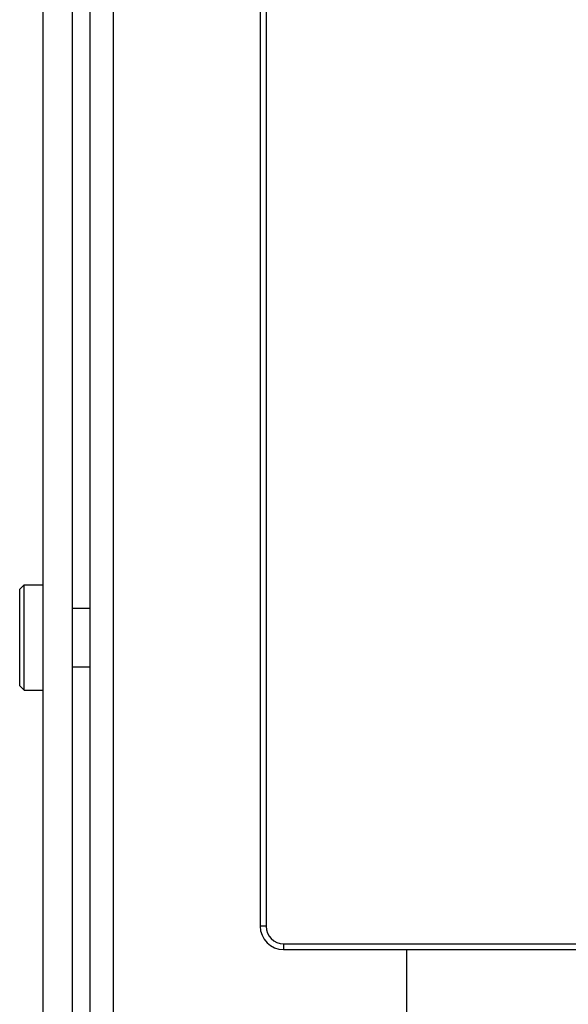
# Model space of a CAD drawing. Header units: millimetres. Extents: x 0 to 420, y 0 to 297.
# Tile 38 of 56: x 250.5 to 257.05, y 207 to 218.76. Entities that reach past the tile are written whole.
import ezdxf

# ---------------------------------------------------------------- set-up
doc = ezdxf.new("R2010")
doc.units = ezdxf.units.MM
doc.header["$LTSCALE"] = 23.1
doc.layers.get('0').update_dxf_attribs({"linetype": 'CONTINUOUS'})
doc.layers.add('02___PRT_ALL_AXES', color=7, linetype='CONTINUOUS')

msp = doc.modelspace()

# ---------------------------------------------------------------- linework, layer by layer
at = {"color": 7, "linetype": 'Continuous'}
for p, q in [((251.62491, 180.59242), (251.62491, 244.72642)), ((253.37491, 221.37442), (253.37491, 207.93442)), ((253.44491, 221.37442), (253.44491, 207.93442)), ((250.50491, 211.95935), (250.55741, 212.01185)), ((250.55741, 210.75185), (250.55741, 212.01185)), ((250.55741, 212.01185), (250.78491, 212.01185)), ((250.50491, 210.80435), (250.50491, 211.95935)), ((251.13491, 211.73185), (251.34491, 211.73185)), ((251.13491, 211.03185), (251.34491, 211.03185)), ((250.50491, 210.80435), (250.55741, 210.75185)), ((250.55741, 210.75185), (250.78491, 210.75185)), ((253.44491, 207.93442), (253.37491, 207.93442)), ((253.65491, 207.72442), (253.65491, 207.65442)), ((253.65491, 207.72442), (304.47491, 207.72442)), ((253.65491, 207.65442), (304.47491, 207.65442)), ((255.12491, 180.59242), (255.12491, 207.65442))]:
    msp.add_line(p, q, dxfattribs=at)
for radius in [0.28, 0.21]:
    msp.add_arc((253.65491, 207.93442), radius, 180, 270, dxfattribs=at)
at = {"layer": '02___PRT_ALL_AXES', "color": 7, "linetype": 'Continuous'}
for p, q in [((250.78491, 189.04827), (250.78491, 233.71542)), ((251.13491, 197.24625), (251.13491, 225.52459)), ((251.34491, 197.44932), (251.34491, 225.32151))]:
    msp.add_line(p, q, dxfattribs=at)

doc.saveas('drawing.dxf')
